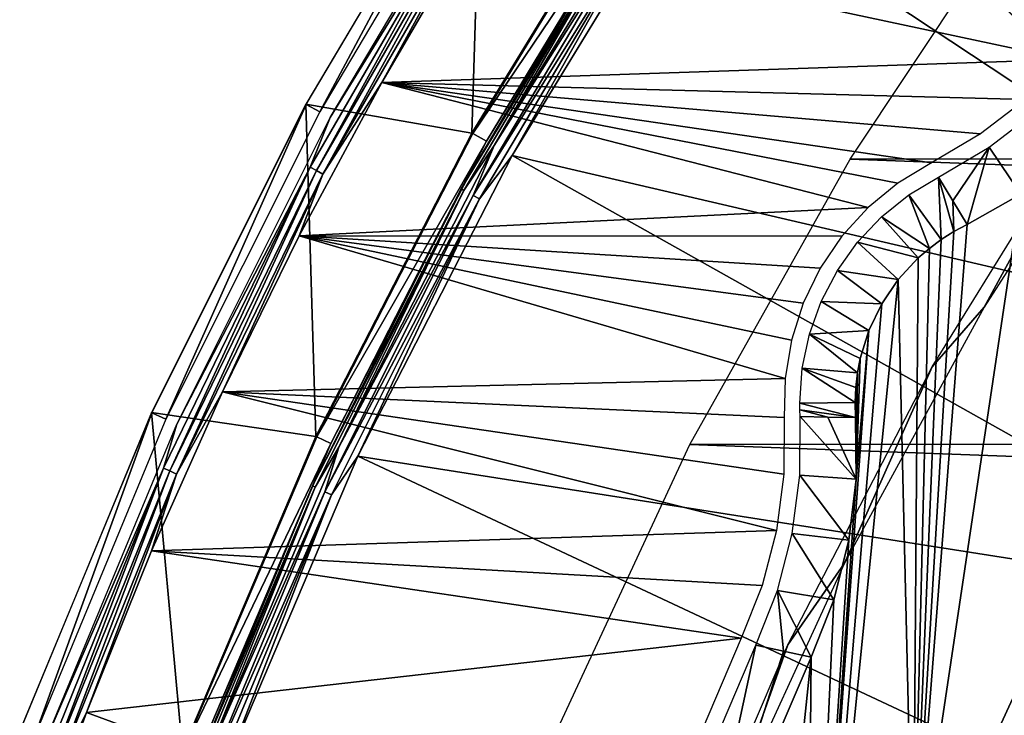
# Model space of a CAD drawing. Header units: millimetres. Extents: x -30.2 to 30.2, y -30.2 to 30.2.
# Tile 68 of 191: x -28.3 to -22.2, y 10.7 to 15. Entities that reach past the tile are written whole.
import ezdxf

# ---------------------------------------------------------------- set-up
doc = ezdxf.new("R2010")
doc.units = ezdxf.units.MM
doc.header["$LTSCALE"] = 81.481481
for name, color, linetype in [('1', 7, 'CONTINUOUS'), ('10', 7, 'CONTINUOUS'), ('140', 7, 'CONTINUOUS'), ('2', 7, 'CONTINUOUS'), ('22', 7, 'CONTINUOUS'), ('265', 7, 'CONTINUOUS'), ('267', 7, 'CONTINUOUS'), ('27', 7, 'CONTINUOUS'), ('270', 7, 'CONTINUOUS'), ('33', 7, 'CONTINUOUS'), ('4', 7, 'CONTINUOUS'), ('42', 7, 'CONTINUOUS'), ('43', 7, 'CONTINUOUS'), ('6', 7, 'CONTINUOUS'), ('64', 7, 'CONTINUOUS'), ('65', 7, 'CONTINUOUS'), ('7', 7, 'CONTINUOUS'), ('79', 7, 'CONTINUOUS'), ('80', 7, 'CONTINUOUS')]:
    doc.layers.add(name, color=color, linetype=linetype)

msp = doc.modelspace()

# ---------------------------------------------------------------- linework, layer by layer
at = {"layer": '1', "color": 251, "linetype": 'Continuous', "true_color": 0x4c4c4c}
for points in [[(-23.1415, 14.1517, 4.4), (-22.0031, 15.8647, 4.4), (23.1124, 14.1997, 4.4), (-23.1415, 14.1517, 4.4)], [(24.1193, 12.4134, 4.4), (-23.1415, 14.1517, 4.4), (23.1124, 14.1997, 4.4), (24.1193, 12.4134, 4.4)], [(-24.1437, 12.3648, 4.4), (-23.1415, 14.1517, 4.4), (24.1193, 12.4134, 4.4), (-24.1437, 12.3648, 4.4)], [(24.9902, 10.5505, 4.4), (-24.1437, 12.3648, 4.4), (24.1193, 12.4134, 4.4), (24.9902, 10.5505, 4.4)], [(-25.0109, 10.5006, 4.4), (-24.1437, 12.3648, 4.4), (24.9902, 10.5505, 4.4), (-25.0109, 10.5006, 4.4)]]:
    msp.add_3dface(points, dxfattribs=at)
at = {"layer": '10', "color": 4, "linetype": 'Continuous'}
for points in [[(-26.5483, 14.4965, -119.7983), (-25.5089, 14.3163, -0.1983), (-25.4465, 16.3535, -119.7983), (-26.5483, 14.4965, -119.7983)], [(-25.5089, 14.3163, -0.1983), (-24.3958, 16.1401, -0.1983), (-25.4465, 16.3535, -119.7983), (-25.5089, 14.3163, -0.1983)], [(-27.5148, 12.5656, -119.7983), (-26.4859, 12.4161, -0.1983), (-26.5483, 14.4965, -119.7983), (-27.5148, 12.5656, -119.7983)], [(-26.4859, 12.4161, -0.1983), (-25.5089, 14.3163, -0.1983), (-26.5483, 14.4965, -119.7983), (-26.4859, 12.4161, -0.1983)], [(-28.3412, 10.5707, -119.7983), (-27.3215, 10.4496, -0.1983), (-27.5148, 12.5656, -119.7983), (-28.3412, 10.5707, -119.7983)], [(-27.3215, 10.4496, -0.1983), (-26.4859, 12.4161, -0.1983), (-27.5148, 12.5656, -119.7983), (-27.3215, 10.4496, -0.1983)]]:
    msp.add_3dface(points, dxfattribs=at)
at = {"layer": '140', "color": 251, "linetype": 'Continuous', "true_color": 0x4c4c4c}
for points in [[(-22.3008, 13.226, -138.7), (-21.5934, 14.5215, -136), (-21.3136, 14.7642, -138.7), (-22.3008, 13.226, -138.7)], [(-22.6263, 12.853, -136), (-21.5934, 14.5215, -136), (-22.3008, 13.226, -138.7), (-22.6263, 12.853, -136)], [(-23.1771, 11.6221, -138.7), (-22.6263, 12.853, -136), (-22.3008, 13.226, -138.7), (-23.1771, 11.6221, -138.7)], [(-23.5303, 11.112, -136), (-22.6263, 12.853, -136), (-23.1771, 11.6221, -138.7), (-23.5303, 11.112, -136)], [(-23.9383, 9.9605, -138.7), (-23.5303, 11.112, -136), (-23.1771, 11.6221, -138.7), (-23.9383, 9.9605, -138.7)], [(-24.3004, 9.3082, -136), (-23.5303, 11.112, -136), (-23.9383, 9.9605, -138.7), (-24.3004, 9.3082, -136)]]:
    msp.add_3dface(points, dxfattribs=at)
at = {"layer": '2', "color": 251, "linetype": 'Continuous', "true_color": 0x4c4c4c}
for points in [[(-22.9234, 17.7009, 6.0125), (-24.1543, 15.9804, 6.0125), (-18.3576, 14.1753, 6.367), (-22.9234, 17.7009, 6.0125)], [(-17.2739, 15.4775, 6.367), (-22.9234, 17.7009, 6.0125), (-18.3576, 14.1753, 6.367), (-17.2739, 15.4775, 6.367)], [(-24.1543, 15.9804, 6.0125), (-25.2564, 14.1746, 6.0125), (-19.3434, 12.7974, 6.367), (-24.1543, 15.9804, 6.0125)], [(-18.3576, 14.1753, 6.367), (-24.1543, 15.9804, 6.0125), (-19.3434, 12.7974, 6.367), (-18.3576, 14.1753, 6.367)], [(-25.2564, 14.1746, 6.0125), (-26.2237, 12.2932, 6.0125), (-20.2259, 11.3513, 6.367), (-25.2564, 14.1746, 6.0125)], [(-19.3434, 12.7974, 6.367), (-25.2564, 14.1746, 6.0125), (-20.2259, 11.3513, 6.367), (-19.3434, 12.7974, 6.367)], [(-26.2237, 12.2932, 6.0125), (-27.0511, 10.3462, 6.0125), (-21.0005, 9.8446, 6.367), (-26.2237, 12.2932, 6.0125)], [(-20.2259, 11.3513, 6.367), (-26.2237, 12.2932, 6.0125), (-21.0005, 9.8446, 6.367), (-20.2259, 11.3513, 6.367)]]:
    msp.add_3dface(points, dxfattribs=at)
at = {"layer": '22', "color": 251, "linetype": 'Continuous', "true_color": 0x4c4c4c}
for points in [[(-23.7317, 11.1096, -126.0965), (-24.1155, 9.3302, -136), (-24.4546, 9.4124, -126.0965), (-23.7317, 11.1096, -126.0965)], [(-23.5584, 11.0721, -131.0481), (-24.1155, 9.3302, -136), (-23.7317, 11.1096, -126.0965), (-23.5584, 11.0721, -131.0481)], [(-23.3849, 11.0345, -136), (-24.1155, 9.3302, -136), (-23.5584, 11.0721, -131.0481), (-23.3849, 11.0345, -136)]]:
    msp.add_3dface(points, dxfattribs=at)
at = {"layer": '265', "color": 25, "linetype": 'Continuous', "true_color": 0x996633}
for points in [[(-20.7138, 13.6427, -212.3913), (-27.1995, 20.1284, -190.2479), (-27.5261, 20.455, -190.4393), (-20.7138, 13.6427, -212.3913)], [(-21.0405, 13.9694, -212.5827), (-20.7138, 13.6427, -212.3913), (-27.5261, 20.455, -190.4393), (-21.0405, 13.9694, -212.5827)]]:
    msp.add_3dface(points, dxfattribs=at)
at = {"layer": '267', "color": 25, "linetype": 'Continuous', "true_color": 0x996633}
msp.add_3dface([(-13.9694, 21.0405, -212.5827), (-21.0405, 13.9694, -212.5827), (-27.5261, 20.455, -190.4393), (-13.9694, 21.0405, -212.5827)], dxfattribs=at)
at = {"layer": '27', "color": 251, "linetype": 'Continuous', "true_color": 0x4c4c4c}
for points in [[(-22.4078, 13.7437, -136), (-22.072, 13.9336, -136), (-22.7463, 9.423, -136), (-22.4078, 13.7437, -136)], [(-22.7463, 9.423, -136), (-22.072, 13.9336, -136), (-21.9378, 11.1767, -136), (-22.7463, 9.423, -136)], [(-22.4916, 13.6986, -136), (-22.4078, 13.7437, -136), (-22.7463, 9.423, -136), (-22.4916, 13.6986, -136)], [(-22.5706, 13.6486, -136), (-22.4916, 13.6986, -136), (-22.7463, 9.423, -136), (-22.5706, 13.6486, -136)], [(-22.6448, 13.5937, -136), (-22.5706, 13.6486, -136), (-22.7463, 9.423, -136), (-22.6448, 13.5937, -136)], [(-22.7142, 13.534, -136), (-22.6448, 13.5937, -136), (-22.7463, 9.423, -136), (-22.7142, 13.534, -136)], [(-22.8394, 13.3984, -136), (-22.7142, 13.534, -136), (-22.7463, 9.423, -136), (-22.8394, 13.3984, -136)], [(-22.9431, 13.2462, -136), (-22.8394, 13.3984, -136), (-23.4162, 7.6072, -136), (-22.9431, 13.2462, -136)], [(-23.4162, 7.6072, -136), (-22.8394, 13.3984, -136), (-22.7463, 9.423, -136), (-23.4162, 7.6072, -136)], [(-23.023, 13.0803, -136), (-22.9431, 13.2462, -136), (-23.4162, 7.6072, -136), (-23.023, 13.0803, -136)], [(-23.1028, 12.1481, -136), (-23.023, 13.0803, -136), (-23.4162, 7.6072, -136), (-23.1028, 12.1481, -136)], [(-23.0779, 12.904, -136), (-23.023, 13.0803, -136), (-23.1028, 12.1481, -136), (-23.0779, 12.904, -136)], [(-23.0949, 12.8141, -136), (-23.0779, 12.904, -136), (-23.1028, 12.1481, -136), (-23.0949, 12.8141, -136)], [(-23.1054, 12.7225, -136), (-23.0949, 12.8141, -136), (-23.1028, 12.1481, -136), (-23.1054, 12.7225, -136)], [(-23.1091, 12.629, -136), (-23.1054, 12.7225, -136), (-23.1063, 12.5339, -136), (-23.1091, 12.629, -136)], [(-23.1063, 12.5339, -136), (-23.1054, 12.7225, -136), (-23.1028, 12.1481, -136), (-23.1063, 12.5339, -136)], [(-23.1487, 11.7662, -136), (-23.1028, 12.1481, -136), (-23.4162, 7.6072, -136), (-23.1487, 11.7662, -136)], [(-23.2431, 11.3933, -136), (-23.1487, 11.7662, -136), (-23.4162, 7.6072, -136), (-23.2431, 11.3933, -136)], [(-23.3849, 11.0345, -136), (-23.2431, 11.3933, -136), (-23.4162, 7.6072, -136), (-23.3849, 11.0345, -136)], [(-24.1155, 9.3302, -136), (-23.3849, 11.0345, -136), (-23.9403, 5.7484, -136), (-24.1155, 9.3302, -136)], [(-23.9403, 5.7484, -136), (-23.3849, 11.0345, -136), (-23.4162, 7.6072, -136), (-23.9403, 5.7484, -136)]]:
    msp.add_3dface(points, dxfattribs=at)
at = {"layer": '270', "color": 25, "linetype": 'Continuous', "true_color": 0x996633}
msp.add_3dface([(-20.1284, 27.1995, -190.2479), (-27.1995, 20.1284, -190.2479), (-20.7138, 13.6427, -212.3913), (-20.1284, 27.1995, -190.2479)], dxfattribs=at)
at = {"layer": '33', "color": 251, "linetype": 'Continuous', "true_color": 0x4c4c4c}
for points in [[(-22.5869, 14.0409, -126.0965), (-22.5706, 13.6486, -136), (-22.7743, 13.9288, -126.0965), (-22.5869, 14.0409, -126.0965)], [(-22.4916, 13.6986, -136), (-22.5706, 13.6486, -136), (-22.5869, 14.0409, -126.0965), (-22.4916, 13.6986, -136)], [(-22.4974, 13.8923, -131.0479), (-22.4916, 13.6986, -136), (-22.5869, 14.0409, -126.0965), (-22.4974, 13.8923, -131.0479)], [(-22.7743, 13.9288, -126.0965), (-22.6448, 13.5937, -136), (-22.9445, 13.7921, -126.0965), (-22.7743, 13.9288, -126.0965)], [(-22.5706, 13.6486, -136), (-22.6448, 13.5937, -136), (-22.7743, 13.9288, -126.0965), (-22.5706, 13.6486, -136)], [(-22.4078, 13.7437, -136), (-22.4916, 13.6986, -136), (-22.4974, 13.8923, -131.0479), (-22.4078, 13.7437, -136)], [(-22.9445, 13.7921, -126.0965), (-22.7142, 13.534, -136), (-23.0943, 13.6333, -126.0965), (-22.9445, 13.7921, -126.0965)], [(-22.6448, 13.5937, -136), (-22.7142, 13.534, -136), (-22.9445, 13.7921, -126.0965), (-22.6448, 13.5937, -136)], [(-23.0943, 13.6333, -126.0965), (-22.8394, 13.3984, -136), (-23.221, 13.4555, -126.0965), (-23.0943, 13.6333, -126.0965)], [(-22.7142, 13.534, -136), (-22.8394, 13.3984, -136), (-23.0943, 13.6333, -126.0965), (-22.7142, 13.534, -136)], [(-23.221, 13.4555, -126.0965), (-22.9431, 13.2462, -136), (-23.3221, 13.262, -126.0965), (-23.221, 13.4555, -126.0965)], [(-22.8394, 13.3984, -136), (-22.9431, 13.2462, -136), (-23.221, 13.4555, -126.0965), (-22.8394, 13.3984, -136)], [(-23.3221, 13.262, -126.0965), (-23.023, 13.0803, -136), (-23.3957, 13.0565, -126.0965), (-23.3221, 13.262, -126.0965)], [(-22.9431, 13.2462, -136), (-23.023, 13.0803, -136), (-23.3221, 13.262, -126.0965), (-22.9431, 13.2462, -136)], [(-23.023, 13.0803, -136), (-23.0779, 12.904, -136), (-23.3957, 13.0565, -126.0965), (-23.023, 13.0803, -136)], [(-23.3957, 13.0565, -126.0965), (-23.0949, 12.8141, -136), (-23.4404, 12.8428, -126.0965), (-23.3957, 13.0565, -126.0965)], [(-23.0779, 12.904, -136), (-23.0949, 12.8141, -136), (-23.3957, 13.0565, -126.0965), (-23.0779, 12.904, -136)], [(-23.4404, 12.8428, -126.0965), (-23.1091, 12.629, -136), (-23.4554, 12.625, -126.0965), (-23.4404, 12.8428, -126.0965)], [(-23.0949, 12.8141, -136), (-23.1054, 12.7225, -136), (-23.4404, 12.8428, -126.0965), (-23.0949, 12.8141, -136)], [(-23.1054, 12.7225, -136), (-23.1091, 12.629, -136), (-23.4404, 12.8428, -126.0965), (-23.1054, 12.7225, -136)], [(-23.1091, 12.629, -136), (-23.1063, 12.5339, -136), (-23.4554, 12.625, -126.0965), (-23.1091, 12.629, -136)], [(-23.4554, 12.625, -126.0965), (-23.1063, 12.5339, -136), (-23.4549, 12.5827, -126.0965), (-23.4554, 12.625, -126.0965)], [(-23.4549, 12.5827, -126.0965), (-23.1063, 12.5339, -136), (-23.2798, 12.5371, -131.0479), (-23.4549, 12.5827, -126.0965)], [(-23.4532, 12.5404, -126.0965), (-23.4549, 12.5827, -126.0965), (-23.2798, 12.5371, -131.0479), (-23.4532, 12.5404, -126.0965)]]:
    msp.add_3dface(points, dxfattribs=at)
at = {"layer": '4', "color": 251, "linetype": 'Continuous', "true_color": 0x4c4c4c}
for points in [[(-24.3915, 16.1372, 0.2035), (-25.5043, 14.3137, 0.2035), (-24.3098, 16.0832, 5.8165), (-24.3915, 16.1372, 0.2035)], [(-24.3098, 16.0832, 5.8165), (-25.5043, 14.3137, 0.2035), (-25.4189, 14.2658, 5.8165), (-24.3098, 16.0832, 5.8165)], [(-25.5043, 14.3137, 0.2035), (-26.4811, 12.4139, 0.2035), (-25.4189, 14.2658, 5.8165), (-25.5043, 14.3137, 0.2035)], [(-25.4189, 14.2658, 5.8165), (-26.4811, 12.4139, 0.2035), (-26.3924, 12.3723, 5.8165), (-25.4189, 14.2658, 5.8165)], [(-26.4811, 12.4139, 0.2035), (-27.3167, 10.4477, 0.2035), (-26.3924, 12.3723, 5.8165), (-26.4811, 12.4139, 0.2035)], [(-26.3924, 12.3723, 5.8165), (-27.3167, 10.4477, 0.2035), (-27.2251, 10.4127, 5.8165), (-26.3924, 12.3723, 5.8165)]]:
    msp.add_3dface(points, dxfattribs=at)
at = {"layer": '42', "color": 251, "linetype": 'Continuous', "true_color": 0x4c4c4c}
for points in [[(-21.978, 14.4513, -126.0964), (-22.072, 13.9336, -136), (-22.2698, 14.2274, -126.0964), (-21.978, 14.4513, -126.0964)], [(-22.4974, 13.8923, -131.0479), (-22.5869, 14.0409, -126.0965), (-22.2698, 14.2274, -126.0964), (-22.4974, 13.8923, -131.0479)], [(-22.4078, 13.7437, -136), (-22.4974, 13.8923, -131.0479), (-22.2698, 14.2274, -126.0964), (-22.4078, 13.7437, -136)], [(-22.072, 13.9336, -136), (-22.4078, 13.7437, -136), (-22.2698, 14.2274, -126.0964), (-22.072, 13.9336, -136)]]:
    msp.add_3dface(points, dxfattribs=at)
at = {"layer": '43', "color": 251, "linetype": 'Continuous', "true_color": 0x4c4c4c}
for points in [[(-23.4532, 12.5404, -126.0965), (-23.1028, 12.1481, -136), (-23.4562, 12.1726, -126.0964), (-23.4532, 12.5404, -126.0965)], [(-23.1028, 12.1481, -136), (-23.4532, 12.5404, -126.0965), (-23.2798, 12.5371, -131.0479), (-23.1028, 12.1481, -136)], [(-23.1063, 12.5339, -136), (-23.1028, 12.1481, -136), (-23.2798, 12.5371, -131.0479), (-23.1063, 12.5339, -136)], [(-23.4562, 12.1726, -126.0964), (-23.1487, 11.7662, -136), (-23.5042, 11.8078, -126.0964), (-23.4562, 12.1726, -126.0964)], [(-23.1028, 12.1481, -136), (-23.1487, 11.7662, -136), (-23.4562, 12.1726, -126.0964), (-23.1028, 12.1481, -136)], [(-23.5042, 11.8078, -126.0964), (-23.2431, 11.3933, -136), (-23.5965, 11.4517, -126.0964), (-23.5042, 11.8078, -126.0964)], [(-23.1487, 11.7662, -136), (-23.2431, 11.3933, -136), (-23.5042, 11.8078, -126.0964), (-23.1487, 11.7662, -136)], [(-23.5584, 11.0721, -131.0481), (-23.7317, 11.1096, -126.0965), (-23.5965, 11.4517, -126.0964), (-23.5584, 11.0721, -131.0481)], [(-23.3849, 11.0345, -136), (-23.5584, 11.0721, -131.0481), (-23.5965, 11.4517, -126.0964), (-23.3849, 11.0345, -136)], [(-23.2431, 11.3933, -136), (-23.3849, 11.0345, -136), (-23.5965, 11.4517, -126.0964), (-23.2431, 11.3933, -136)]]:
    msp.add_3dface(points, dxfattribs=at)
at = {"layer": '6', "color": 251, "linetype": 'Continuous', "true_color": 0x4c4c4c}
for points in [[(-25.3709, 14.2389, 5.9508), (-24.4429, 15.7085, 5.9821), (-24.2639, 16.0528, 5.9508), (-25.3709, 14.2389, 5.9508)], [(-25.2564, 14.1746, 6.0125), (-24.1543, 15.9804, 6.0125), (-24.4053, 15.6843, 6.0031), (-25.2564, 14.1746, 6.0125)], [(-25.5013, 13.9247, 5.9821), (-24.4053, 15.6843, 6.0031), (-24.4429, 15.7085, 5.9821), (-25.5013, 13.9247, 5.9821)], [(-25.5013, 13.9247, 5.9821), (-24.4429, 15.7085, 5.9821), (-25.3709, 14.2389, 5.9508), (-25.5013, 13.9247, 5.9821)], [(-25.462, 13.9033, 6.0031), (-24.4053, 15.6843, 6.0031), (-25.5013, 13.9247, 5.9821), (-25.462, 13.9033, 6.0031)], [(-25.462, 13.9033, 6.0031), (-25.2564, 14.1746, 6.0125), (-24.4053, 15.6843, 6.0031), (-25.462, 13.9033, 6.0031)], [(-26.3426, 12.3489, 5.9508), (-25.5013, 13.9247, 5.9821), (-25.3709, 14.2389, 5.9508), (-26.3426, 12.3489, 5.9508)], [(-26.2237, 12.2932, 6.0125), (-25.2564, 14.1746, 6.0125), (-25.462, 13.9033, 6.0031), (-26.2237, 12.2932, 6.0125)], [(-26.4297, 12.07, 5.9821), (-25.462, 13.9033, 6.0031), (-25.5013, 13.9247, 5.9821), (-26.4297, 12.07, 5.9821)], [(-26.4297, 12.07, 5.9821), (-25.5013, 13.9247, 5.9821), (-26.3426, 12.3489, 5.9508), (-26.4297, 12.07, 5.9821)], [(-26.389, 12.0514, 6.0031), (-25.462, 13.9033, 6.0031), (-26.4297, 12.07, 5.9821), (-26.389, 12.0514, 6.0031)], [(-26.389, 12.0514, 6.0031), (-26.2237, 12.2932, 6.0125), (-25.462, 13.9033, 6.0031), (-26.389, 12.0514, 6.0031)], [(-27.1738, 10.3931, 5.9508), (-26.4297, 12.07, 5.9821), (-26.3426, 12.3489, 5.9508), (-27.1738, 10.3931, 5.9508)], [(-27.0511, 10.3462, 6.0125), (-26.2237, 12.2932, 6.0125), (-26.389, 12.0514, 6.0031), (-27.0511, 10.3462, 6.0125)], [(-27.2234, 10.1538, 5.9821), (-26.389, 12.0514, 6.0031), (-26.4297, 12.07, 5.9821), (-27.2234, 10.1538, 5.9821)], [(-27.2234, 10.1538, 5.9821), (-26.4297, 12.07, 5.9821), (-27.1738, 10.3931, 5.9508), (-27.2234, 10.1538, 5.9821)], [(-27.1815, 10.1382, 6.0031), (-26.389, 12.0514, 6.0031), (-27.2234, 10.1538, 5.9821), (-27.1815, 10.1382, 6.0031)], [(-27.1815, 10.1382, 6.0031), (-27.0511, 10.3462, 6.0125), (-26.389, 12.0514, 6.0031), (-27.1815, 10.1382, 6.0031)]]:
    msp.add_3dface(points, dxfattribs=at)
at = {"layer": '64', "color": 251, "linetype": 'Continuous', "true_color": 0x4c4c4c}
for points in [[(-25.5237, 15.5732, -126), (-21.7904, 14.7758, -126), (-26.0739, 14.6336, -126), (-25.5237, 15.5732, -126)], [(-21.569, 15.0547, -126), (-21.7904, 14.7758, -126), (-25.5237, 15.5732, -126), (-21.569, 15.0547, -126)], [(-21.7904, 14.7758, -126), (-22.0436, 14.5268, -126), (-26.0739, 14.6336, -126), (-21.7904, 14.7758, -126)], [(-26.0739, 14.6336, -126), (-23.0289, 13.8499, -126), (-26.5901, 13.6731, -126), (-26.0739, 14.6336, -126)], [(-22.8419, 14.0033, -126), (-23.0289, 13.8499, -126), (-26.0739, 14.6336, -126), (-22.8419, 14.0033, -126)], [(-22.6322, 14.1299, -126), (-22.8419, 14.0033, -126), (-26.0739, 14.6336, -126), (-22.6322, 14.1299, -126)], [(-22.3253, 14.3105, -126), (-22.6322, 14.1299, -126), (-26.0739, 14.6336, -126), (-22.3253, 14.3105, -126)], [(-22.0436, 14.5268, -126), (-22.3253, 14.3105, -126), (-26.0739, 14.6336, -126), (-22.0436, 14.5268, -126)], [(-23.0289, 13.8499, -126), (-23.1931, 13.6699, -126), (-26.5901, 13.6731, -126), (-23.0289, 13.8499, -126)], [(-26.5901, 13.6731, -126), (-23.5482, 12.78, -126), (-27.071, 12.6945, -126), (-26.5901, 13.6731, -126)], [(-23.5088, 13.0187, -126), (-23.5482, 12.78, -126), (-26.5901, 13.6731, -126), (-23.5088, 13.0187, -126)], [(-23.4351, 13.2508, -126), (-23.5088, 13.0187, -126), (-26.5901, 13.6731, -126), (-23.4351, 13.2508, -126)], [(-23.3291, 13.4691, -126), (-23.4351, 13.2508, -126), (-26.5901, 13.6731, -126), (-23.3291, 13.4691, -126)], [(-23.1931, 13.6699, -126), (-23.3291, 13.4691, -126), (-26.5901, 13.6731, -126), (-23.1931, 13.6699, -126)], [(-23.5482, 12.78, -126), (-23.553, 12.5351, -126), (-27.071, 12.6945, -126), (-23.5482, 12.78, -126)], [(-27.071, 12.6945, -126), (-23.6023, 11.8269, -126), (-27.5151, 11.7004, -126), (-27.071, 12.6945, -126)], [(-23.5559, 12.179, -126), (-23.6023, 11.8269, -126), (-27.071, 12.6945, -126), (-23.5559, 12.179, -126)], [(-23.553, 12.5351, -126), (-23.5559, 12.179, -126), (-27.071, 12.6945, -126), (-23.553, 12.5351, -126)], [(-23.6023, 11.8269, -126), (-23.6914, 11.4832, -126), (-27.5151, 11.7004, -126), (-23.6023, 11.8269, -126)], [(-27.5151, 11.7004, -126), (-23.8223, 11.152, -126), (-27.9237, 10.6881, -126), (-27.5151, 11.7004, -126)], [(-23.6914, 11.4832, -126), (-23.8223, 11.152, -126), (-27.5151, 11.7004, -126), (-23.6914, 11.4832, -126)], [(-23.8223, 11.152, -126), (-24.5486, 9.4461, -126), (-27.9237, 10.6881, -126), (-23.8223, 11.152, -126)], [(-27.9237, 10.6881, -126), (-24.5486, 9.4461, -126), (-28.2961, 9.659, -126), (-27.9237, 10.6881, -126)]]:
    msp.add_3dface(points, dxfattribs=at)
at = {"layer": '65', "color": 251, "linetype": 'Continuous', "true_color": 0x4c4c4c}
for points in [[(-26.396, 14.4133, -125.9283), (-25.3006, 16.2597, -125.9283), (-25.4729, 15.9173, -125.9588), (-26.396, 14.4133, -125.9283)], [(-26.5212, 14.1016, -125.9588), (-26.396, 14.4133, -125.9283), (-25.4729, 15.9173, -125.9588), (-26.5212, 14.1016, -125.9588)], [(-26.5212, 14.1016, -125.9588), (-25.4729, 15.9173, -125.9588), (-26.4833, 14.0814, -125.9814), (-26.5212, 14.1016, -125.9588)], [(-26.4833, 14.0814, -125.9814), (-25.4729, 15.9173, -125.9588), (-25.4365, 15.8945, -125.9814), (-26.4833, 14.0814, -125.9814)], [(-26.4423, 14.0596, -125.9953), (-26.4833, 14.0814, -125.9814), (-25.4365, 15.8945, -125.9814), (-26.4423, 14.0596, -125.9953)], [(-25.3971, 15.8699, -125.9953), (-26.4423, 14.0596, -125.9953), (-25.4365, 15.8945, -125.9814), (-25.3971, 15.8699, -125.9953)], [(-25.3971, 15.8699, -125.9953), (-26.0739, 14.6336, -126), (-26.4423, 14.0596, -125.9953), (-25.3971, 15.8699, -125.9953)], [(-25.5237, 15.5732, -126), (-26.0739, 14.6336, -126), (-25.3971, 15.8699, -125.9953), (-25.5237, 15.5732, -126)], [(-26.0739, 14.6336, -126), (-26.5901, 13.6731, -126), (-26.4423, 14.0596, -125.9953), (-26.0739, 14.6336, -126)], [(-27.357, 12.4935, -125.9283), (-26.396, 14.4133, -125.9283), (-26.5212, 14.1016, -125.9588), (-27.357, 12.4935, -125.9283)], [(-27.4403, 12.2172, -125.9588), (-27.357, 12.4935, -125.9283), (-26.5212, 14.1016, -125.9588), (-27.4403, 12.2172, -125.9588)], [(-27.4403, 12.2172, -125.9588), (-26.5212, 14.1016, -125.9588), (-27.4011, 12.1997, -125.9814), (-27.4403, 12.2172, -125.9588)], [(-27.4011, 12.1997, -125.9814), (-26.5212, 14.1016, -125.9588), (-26.4833, 14.0814, -125.9814), (-27.4011, 12.1997, -125.9814)], [(-27.3586, 12.1808, -125.9953), (-27.4011, 12.1997, -125.9814), (-26.4833, 14.0814, -125.9814), (-27.3586, 12.1808, -125.9953)], [(-26.4423, 14.0596, -125.9953), (-27.3586, 12.1808, -125.9953), (-26.4833, 14.0814, -125.9814), (-26.4423, 14.0596, -125.9953)], [(-26.4423, 14.0596, -125.9953), (-27.071, 12.6945, -126), (-27.3586, 12.1808, -125.9953), (-26.4423, 14.0596, -125.9953)], [(-26.5901, 13.6731, -126), (-27.071, 12.6945, -126), (-26.4423, 14.0596, -125.9953), (-26.5901, 13.6731, -126)], [(-27.071, 12.6945, -126), (-27.5151, 11.7004, -126), (-27.3586, 12.1808, -125.9953), (-27.071, 12.6945, -126)], [(-28.1786, 10.5101, -125.9283), (-27.357, 12.4935, -125.9283), (-27.4403, 12.2172, -125.9588), (-28.1786, 10.5101, -125.9283)], [(-28.2257, 10.2733, -125.9588), (-28.1786, 10.5101, -125.9283), (-27.4403, 12.2172, -125.9588), (-28.2257, 10.2733, -125.9588)], [(-28.2257, 10.2733, -125.9588), (-27.4403, 12.2172, -125.9588), (-28.1853, 10.2586, -125.9814), (-28.2257, 10.2733, -125.9588)], [(-28.1853, 10.2586, -125.9814), (-27.4403, 12.2172, -125.9588), (-27.4011, 12.1997, -125.9814), (-28.1853, 10.2586, -125.9814)], [(-28.1417, 10.2427, -125.9953), (-28.1853, 10.2586, -125.9814), (-27.4011, 12.1997, -125.9814), (-28.1417, 10.2427, -125.9953)], [(-27.3586, 12.1808, -125.9953), (-28.1417, 10.2427, -125.9953), (-27.4011, 12.1997, -125.9814), (-27.3586, 12.1808, -125.9953)], [(-27.3586, 12.1808, -125.9953), (-27.9237, 10.6881, -126), (-28.1417, 10.2427, -125.9953), (-27.3586, 12.1808, -125.9953)], [(-27.5151, 11.7004, -126), (-27.9237, 10.6881, -126), (-27.3586, 12.1808, -125.9953), (-27.5151, 11.7004, -126)], [(-27.9237, 10.6881, -126), (-28.2961, 9.659, -126), (-28.1417, 10.2427, -125.9953), (-27.9237, 10.6881, -126)]]:
    msp.add_3dface(points, dxfattribs=at)
at = {"layer": '7', "color": 251, "linetype": 'Continuous', "true_color": 0x4c4c4c}
for points in [[(-24.3098, 16.0832, 5.8165), (-25.4189, 14.2658, 5.8165), (-24.5154, 15.7551, 5.8653), (-24.3098, 16.0832, 5.8165)], [(-25.3709, 14.2389, 5.9508), (-24.2639, 16.0528, 5.9508), (-24.4997, 15.745, 5.9111), (-25.3709, 14.2389, 5.9508)], [(-24.5154, 15.7551, 5.8653), (-25.4189, 14.2658, 5.8165), (-25.5769, 13.9661, 5.8653), (-24.5154, 15.7551, 5.8653)], [(-24.5154, 15.7551, 5.8653), (-25.5769, 13.9661, 5.8653), (-24.4997, 15.745, 5.9111), (-24.5154, 15.7551, 5.8653)], [(-25.5769, 13.9661, 5.8653), (-25.5605, 13.9571, 5.9111), (-24.4997, 15.745, 5.9111), (-25.5769, 13.9661, 5.8653)], [(-25.5605, 13.9571, 5.9111), (-25.3709, 14.2389, 5.9508), (-24.4997, 15.745, 5.9111), (-25.5605, 13.9571, 5.9111)], [(-25.4189, 14.2658, 5.8165), (-26.3924, 12.3723, 5.8165), (-25.5769, 13.9661, 5.8653), (-25.4189, 14.2658, 5.8165)], [(-26.3426, 12.3489, 5.9508), (-25.3709, 14.2389, 5.9508), (-25.5605, 13.9571, 5.9111), (-26.3426, 12.3489, 5.9508)], [(-25.5769, 13.9661, 5.8653), (-26.3924, 12.3723, 5.8165), (-26.5081, 12.1058, 5.8653), (-25.5769, 13.9661, 5.8653)], [(-25.5769, 13.9661, 5.8653), (-26.5081, 12.1058, 5.8653), (-25.5605, 13.9571, 5.9111), (-25.5769, 13.9661, 5.8653)], [(-26.5081, 12.1058, 5.8653), (-26.491, 12.0981, 5.9111), (-25.5605, 13.9571, 5.9111), (-26.5081, 12.1058, 5.8653)], [(-26.491, 12.0981, 5.9111), (-26.3426, 12.3489, 5.9508), (-25.5605, 13.9571, 5.9111), (-26.491, 12.0981, 5.9111)], [(-26.3924, 12.3723, 5.8165), (-27.2251, 10.4127, 5.8165), (-26.5081, 12.1058, 5.8653), (-26.3924, 12.3723, 5.8165)], [(-27.1738, 10.3931, 5.9508), (-26.3426, 12.3489, 5.9508), (-26.491, 12.0981, 5.9111), (-27.1738, 10.3931, 5.9508)], [(-26.5081, 12.1058, 5.8653), (-27.2251, 10.4127, 5.8165), (-27.3042, 10.1839, 5.8653), (-26.5081, 12.1058, 5.8653)], [(-26.5081, 12.1058, 5.8653), (-27.3042, 10.1839, 5.8653), (-26.491, 12.0981, 5.9111), (-26.5081, 12.1058, 5.8653)], [(-27.3042, 10.1839, 5.8653), (-27.2866, 10.1774, 5.9111), (-26.491, 12.0981, 5.9111), (-27.3042, 10.1839, 5.8653)], [(-27.2866, 10.1774, 5.9111), (-27.1738, 10.3931, 5.9508), (-26.491, 12.0981, 5.9111), (-27.2866, 10.1774, 5.9111)]]:
    msp.add_3dface(points, dxfattribs=at)
at = {"layer": '79', "color": 251, "linetype": 'Continuous', "true_color": 0x4c4c4c}
msp.add_3dface([(-21.9379, 11.1766, -120), (-16.1771, 10.3721, -120), (-22.7463, 9.4227, -120), (-21.9379, 11.1766, -120)], dxfattribs=at)
at = {"layer": '80', "color": 251, "linetype": 'Continuous', "true_color": 0x4c4c4c}
for points in [[(-25.4449, 16.3525, -120.2035), (-26.4616, 14.4491, -125.7544), (-26.5467, 14.4956, -120.2035), (-25.4449, 16.3525, -120.2035)], [(-25.3634, 16.3001, -125.7544), (-26.4616, 14.4491, -125.7544), (-25.4449, 16.3525, -120.2035), (-25.3634, 16.3001, -125.7544)], [(-26.5467, 14.4956, -120.2035), (-27.425, 12.5246, -125.7544), (-27.5131, 12.5648, -120.2035), (-26.5467, 14.4956, -120.2035)], [(-26.4616, 14.4491, -125.7544), (-27.425, 12.5246, -125.7544), (-26.5467, 14.4956, -120.2035), (-26.4616, 14.4491, -125.7544)], [(-27.5131, 12.5648, -120.2035), (-28.2486, 10.5362, -125.7544), (-28.3394, 10.5701, -120.2035), (-27.5131, 12.5648, -120.2035)], [(-27.425, 12.5246, -125.7544), (-28.2486, 10.5362, -125.7544), (-27.5131, 12.5648, -120.2035), (-27.425, 12.5246, -125.7544)]]:
    msp.add_3dface(points, dxfattribs=at)

doc.saveas('drawing.dxf')
